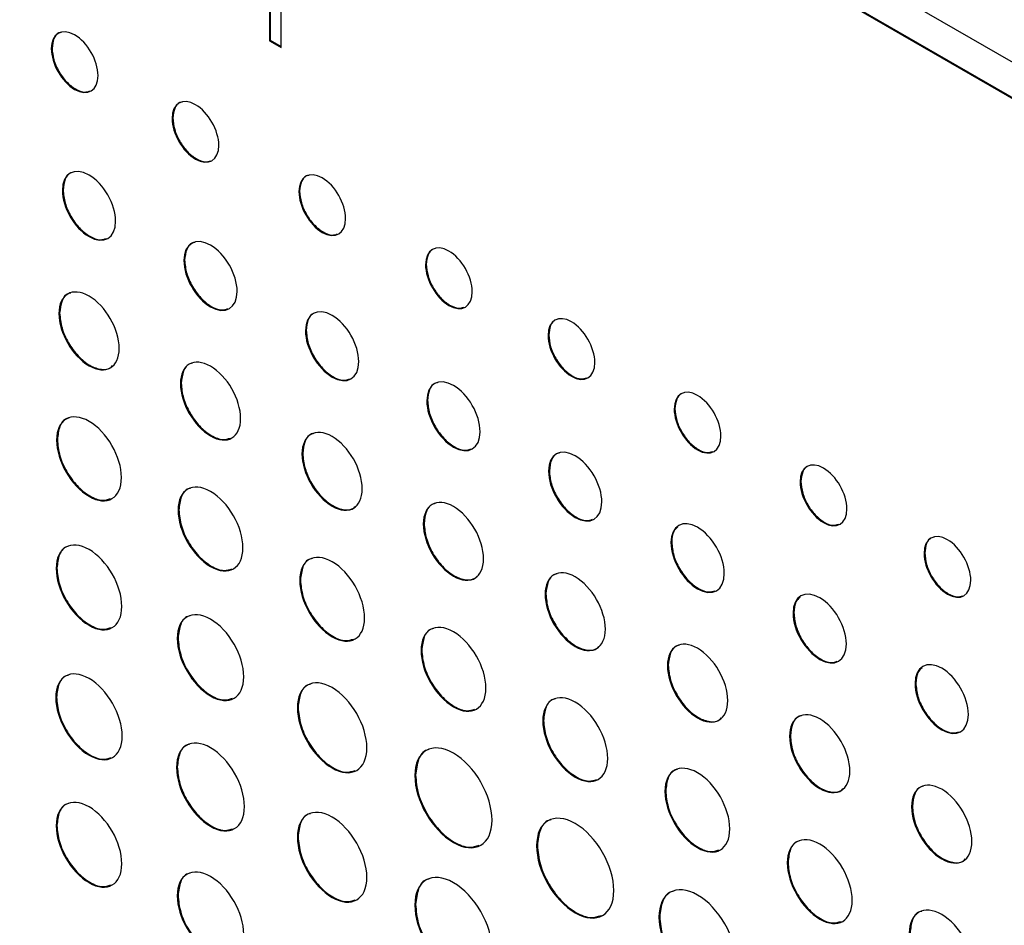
# Model space of a CAD drawing. Header units: inches. Extents: x 5.2 to 30.7, y 2.4 to 19.4.
# Tile 38 of 49: x 26.1 to 27, y 16.4 to 17.3. Entities that reach past the tile are written whole.
import ezdxf

# ---------------------------------------------------------------- set-up
doc = ezdxf.new("R2010")
doc.units = ezdxf.units.IN
doc.header["$MEASUREMENT"] = 0

msp = doc.modelspace()

# ---------------------------------------------------------------- linework, layer by layer
at = {"color": 7, "linetype": 'Continuous', "lineweight": 25}
for p, q in [((28.01478, 16.67738), (25.505, 18.12624)), ((25.505, 18.09267), (28.01478, 16.64381)), ((25.50571, 18.09308), (28.01549, 16.64421)), ((26.35387, 17.33249), (26.35387, 17.2578)), ((26.35458, 17.3329), (26.35458, 17.25821)), ((26.36479, 17.2515), (26.36479, 17.32619)), ((26.35458, 17.25821), (26.35387, 17.2578)), ((26.35387, 17.2578), (26.36479, 17.2515)), ((26.35458, 17.25821), (26.36479, 17.25232)), ((26.15185, 17.25084), (26.15115, 17.25043)), ((26.26411, 17.18603), (26.2634, 17.18563)), ((26.16215, 17.11909), (26.16144, 17.11868)), ((26.38196, 17.118), (26.38125, 17.11759)), ((26.27507, 17.05391), (26.27436, 17.0535)), ((26.49963, 17.05007), (26.49892, 17.04966)), ((26.15893, 17.00475), (26.15822, 17.00434)), ((26.38805, 16.98868), (26.38735, 16.98827)), ((26.61349, 16.98434), (26.61279, 16.98393)), ((26.27185, 16.93957), (26.27114, 16.93916)), ((26.50081, 16.92359), (26.5001, 16.92318)), ((26.73072, 16.91593), (26.73001, 16.91553)), ((26.15678, 16.88717), (26.15607, 16.88676)), ((26.38483, 16.87434), (26.38413, 16.87393)), ((26.61397, 16.85826), (26.61326, 16.85786)), ((26.84775, 16.84837), (26.84705, 16.84796)), ((26.2697, 16.82198), (26.26899, 16.82157)), ((26.49759, 16.80925), (26.49688, 16.80884)), ((26.72768, 16.7919), (26.72697, 16.7915)), ((26.96289, 16.7819), (26.96218, 16.7815)), ((26.1564, 16.76793), (26.15569, 16.76753)), ((26.38268, 16.75676), (26.38197, 16.75635)), ((26.61075, 16.74392), (26.61004, 16.74351)), ((26.84119, 16.72637), (26.84048, 16.72597)), ((26.26896, 16.70295), (26.26825, 16.70255)), ((26.49543, 16.69167), (26.49473, 16.69126)), ((26.72445, 16.67756), (26.72374, 16.67715)), ((26.95454, 16.66094), (26.95384, 16.66053)), ((26.15604, 16.6479), (26.15533, 16.64749)), ((26.38051, 16.63856), (26.3798, 16.63815)), ((26.60859, 16.62634), (26.60789, 16.62593)), ((26.83796, 16.61203), (26.83725, 16.61162)), ((26.26824, 16.58313), (26.26753, 16.58272)), ((26.48967, 16.57554), (26.48896, 16.57513)), ((26.72211, 16.56081), (26.7214, 16.5604)), ((26.95131, 16.54659), (26.95061, 16.54618)), ((26.1564, 16.52888), (26.15569, 16.52848)), ((26.38051, 16.51832), (26.3798, 16.51791)), ((26.60283, 16.51021), (26.60212, 16.5098)), ((26.8358, 16.49445), (26.83509, 16.49404)), ((26.26896, 16.4639), (26.26825, 16.4635)), ((26.48967, 16.4553), (26.48896, 16.45489)), ((26.71654, 16.44386), (26.71584, 16.44346))]:
    msp.add_line(p, q, dxfattribs=at)
for points, knots in [([(26.19459, 17.22535), (26.19459, 17.23931), (26.18484, 17.25625), (26.16088, 17.27008), (26.15115, 17.26439), (26.15115, 17.25043)], [2, 2, 2, 2, 3, 3, 4, 4, 4, 4]), ([(26.16037, 17.26548), (26.15963, 17.26537), (26.15652, 17.26493), (26.15292, 17.26007), (26.15221, 17.25395), (26.15185, 17.25084)], [0, 0, 0, 0, 0.132374, 0.55806, 1, 1, 1, 1]), ([(26.15115, 17.25043), (26.15115, 17.23645), (26.16088, 17.21952), (26.18484, 17.20568), (26.19459, 17.21137), (26.19459, 17.22535)], [0, 0, 0, 0, 1, 1, 2, 2, 2, 2]), ([(26.15185, 17.25084), (26.15219, 17.24727), (26.15285, 17.24027), (26.15786, 17.22905), (26.16498, 17.21928), (26.17353, 17.21243), (26.18144, 17.20936), (26.18525, 17.2106), (26.18678, 17.2111)], [0, 0, 0, 0, 0.179654, 0.352637, 0.525021, 0.703082, 0.881204, 1, 1, 1, 1]), ([(26.30685, 17.16055), (26.30685, 17.17451), (26.2971, 17.19144), (26.28512, 17.19836), (26.27313, 17.20528), (26.2634, 17.19959), (26.2634, 17.18563)], [2, 2, 2, 2, 3, 3, 3, 4, 4, 4, 4]), ([(26.27262, 17.20068), (26.27189, 17.20057), (26.26877, 17.20012), (26.26518, 17.19527), (26.26447, 17.18915), (26.26411, 17.18603)], [0, 0, 0, 0, 0.132358, 0.558053, 1, 1, 1, 1]), ([(26.2634, 17.18563), (26.2634, 17.17165), (26.27313, 17.15471), (26.28512, 17.14779), (26.2971, 17.14088), (26.30685, 17.14657), (26.30685, 17.16055)], [0, 0, 0, 0, 1, 1, 1, 2, 2, 2, 2]), ([(26.26411, 17.18603), (26.26444, 17.18247), (26.2651, 17.17547), (26.27011, 17.16425), (26.27723, 17.15448), (26.28578, 17.14762), (26.29369, 17.14456), (26.29751, 17.1458), (26.29903, 17.1463)], [0, 0, 0, 0, 0.179654, 0.352639, 0.525034, 0.703129, 0.881219, 1, 1, 1, 1]), ([(26.21097, 17.09009), (26.21097, 17.10589), (26.19988, 17.12509), (26.1862, 17.13299), (26.17253, 17.14088), (26.16144, 17.13448), (26.16144, 17.11868)], [2, 2, 2, 2, 3, 3, 3, 4, 4, 4, 4]), ([(26.1715, 17.13555), (26.17078, 17.13544), (26.16738, 17.13495), (26.16338, 17.12953), (26.16256, 17.12261), (26.16215, 17.11909)], [0, 0, 0, 0, 0.1154948, 0.5499329, 1, 1, 1, 1]), ([(26.4247, 17.09251), (26.4247, 17.10647), (26.41495, 17.12341), (26.40297, 17.13033), (26.39098, 17.13725), (26.38125, 17.13156), (26.38125, 17.11759)], [2, 2, 2, 2, 3, 3, 3, 4, 4, 4, 4]), ([(26.39047, 17.13265), (26.38973, 17.13254), (26.38662, 17.13209), (26.38303, 17.12723), (26.38232, 17.12112), (26.38196, 17.118)], [0, 0, 0, 0, 0.132358, 0.558053, 1, 1, 1, 1]), ([(26.16144, 17.11868), (26.16144, 17.1029), (26.17253, 17.08368), (26.1862, 17.07579), (26.19988, 17.06789), (26.21097, 17.07431), (26.21097, 17.09009)], [0, 0, 0, 0, 1, 1, 1, 2, 2, 2, 2]), ([(26.16215, 17.11909), (26.16253, 17.11506), (26.16328, 17.10713), (26.16901, 17.09442), (26.17712, 17.08333), (26.18686, 17.07553), (26.19602, 17.072), (26.20048, 17.07344), (26.20233, 17.07404)], [0, 0, 0, 0, 0.17726, 0.348482, 0.519682, 0.696919, 0.87432, 1, 1, 1, 1]), ([(26.38125, 17.11759), (26.38125, 17.10362), (26.39098, 17.08668), (26.40297, 17.07976), (26.41495, 17.07285), (26.4247, 17.07853), (26.4247, 17.09251)], [0, 0, 0, 0, 1, 1, 1, 2, 2, 2, 2]), ([(26.38196, 17.118), (26.38229, 17.11444), (26.38295, 17.10744), (26.38796, 17.09622), (26.39508, 17.08645), (26.40363, 17.07959), (26.41154, 17.07653), (26.41535, 17.07777), (26.41688, 17.07826)], [0, 0, 0, 0, 0.179654, 0.352639, 0.525034, 0.703129, 0.881219, 1, 1, 1, 1]), ([(26.32389, 17.02491), (26.32389, 17.0407), (26.3128, 17.0599), (26.29912, 17.0678), (26.28545, 17.07569), (26.27436, 17.0693), (26.27436, 17.0535)], [2, 2, 2, 2, 3, 3, 3, 4, 4, 4, 4]), ([(26.28441, 17.07036), (26.2837, 17.07026), (26.28029, 17.06976), (26.27629, 17.06434), (26.27548, 17.05743), (26.27507, 17.05391)], [0, 0, 0, 0, 0.11548, 0.549928, 1, 1, 1, 1]), ([(26.54237, 17.02458), (26.54237, 17.03854), (26.53262, 17.05548), (26.52063, 17.0624), (26.50865, 17.06932), (26.49892, 17.06363), (26.49892, 17.04966)], [2, 2, 2, 2, 3, 3, 3, 4, 4, 4, 4]), ([(26.50814, 17.06472), (26.50741, 17.06461), (26.50429, 17.06416), (26.5007, 17.0593), (26.49999, 17.05319), (26.49963, 17.05007)], [0, 0, 0, 0, 0.132389, 0.558067, 1, 1, 1, 1]), ([(26.27436, 17.0535), (26.27436, 17.03772), (26.28545, 17.01849), (26.29912, 17.0106), (26.3128, 17.0027), (26.32389, 17.00912), (26.32389, 17.02491)], [0, 0, 0, 0, 1, 1, 1, 2, 2, 2, 2]), ([(26.27507, 17.05391), (26.27545, 17.04988), (26.2762, 17.04195), (26.28193, 17.02923), (26.29004, 17.01815), (26.29978, 17.01034), (26.30893, 17.00681), (26.3134, 17.00826), (26.31525, 17.00886)], [0, 0, 0, 0, 0.177262, 0.348486, 0.519687, 0.696918, 0.874319, 1, 1, 1, 1]), ([(26.49892, 17.04966), (26.49892, 17.03569), (26.50865, 17.01875), (26.52063, 17.01183), (26.53262, 17.00492), (26.54237, 17.0106), (26.54237, 17.02458)], [0, 0, 0, 0, 1, 1, 1, 2, 2, 2, 2]), ([(26.49963, 17.05007), (26.49996, 17.04651), (26.50062, 17.03951), (26.50563, 17.02829), (26.51275, 17.01852), (26.5213, 17.01166), (26.52921, 17.0086), (26.53302, 17.00984), (26.53455, 17.01034)], [0, 0, 0, 0, 0.179653, 0.352633, 0.525012, 0.703061, 0.881185, 1, 1, 1, 1]), ([(26.21422, 16.97202), (26.21422, 16.98988), (26.20168, 17.01159), (26.18622, 17.02052), (26.17076, 17.02944), (26.15822, 17.02221), (26.15822, 17.00434)], [0, 0, 0, 0, 1, 1, 1, 2, 2, 2, 2]), ([(26.16923, 17.02331), (26.16851, 17.0232), (26.16476, 17.02263), (26.16032, 17.01654), (26.1594, 17.00873), (26.15893, 17.00475)], [0, 0, 0, 0, 0.1035827, 0.5438661, 1, 1, 1, 1]), ([(26.43688, 16.95968), (26.43688, 16.97547), (26.42579, 16.99468), (26.41211, 17.00258), (26.39844, 17.01047), (26.38735, 17.00407), (26.38735, 16.98827)], [2, 2, 2, 2, 3, 3, 3, 4, 4, 4, 4]), ([(26.15822, 17.00434), (26.15822, 16.9865), (26.17076, 16.96478), (26.18622, 16.95586), (26.20168, 16.94694), (26.21422, 16.95418), (26.21422, 16.97202)], [2, 2, 2, 2, 3, 3, 3, 4, 4, 4, 4]), ([(26.15893, 17.00475), (26.15936, 17.0002), (26.16021, 16.99124), (26.16669, 16.97685), (26.17583, 16.96438), (26.18698, 16.95533), (26.19781, 16.95184), (26.20532, 16.95237), (26.20768, 16.95535), (26.20813, 16.95591)], [0, 0, 0, 0, 0.163274, 0.320944, 0.478622, 0.641921, 0.80524, 0.962934, 1, 1, 1, 1]), ([(26.3974, 17.00514), (26.39668, 17.00503), (26.39328, 17.00454), (26.38928, 16.99912), (26.38847, 16.9922), (26.38805, 16.98868)], [0, 0, 0, 0, 0.115423, 0.549906, 1, 1, 1, 1]), ([(26.65623, 16.95885), (26.65623, 16.97281), (26.64648, 16.98975), (26.62252, 17.00358), (26.61279, 16.99789), (26.61279, 16.98393)], [2, 2, 2, 2, 3, 3, 4, 4, 4, 4]), ([(26.62201, 16.99898), (26.62127, 16.99888), (26.61816, 16.99843), (26.61456, 16.99357), (26.61385, 16.98745), (26.61349, 16.98434)], [0, 0, 0, 0, 0.132405, 0.558072, 1, 1, 1, 1]), ([(26.38735, 16.98827), (26.38735, 16.97249), (26.39844, 16.95326), (26.41211, 16.94537), (26.42579, 16.93747), (26.43688, 16.9439), (26.43688, 16.95968)], [0, 0, 0, 0, 1, 1, 1, 2, 2, 2, 2]), ([(26.38805, 16.98868), (26.38844, 16.98465), (26.38919, 16.97672), (26.39491, 16.964), (26.40303, 16.95292), (26.41277, 16.94512), (26.42192, 16.94159), (26.42638, 16.94303), (26.42824, 16.94363)], [0, 0, 0, 0, 0.177255, 0.348479, 0.519682, 0.696911, 0.874314, 1, 1, 1, 1]), ([(26.61279, 16.98393), (26.61279, 16.96995), (26.62252, 16.95302), (26.64648, 16.93918), (26.65623, 16.94487), (26.65623, 16.95885)], [0, 0, 0, 0, 1, 1, 2, 2, 2, 2]), ([(26.61349, 16.98434), (26.61383, 16.98077), (26.61449, 16.97378), (26.6195, 16.96255), (26.62662, 16.95278), (26.63516, 16.94593), (26.64308, 16.94286), (26.64689, 16.9441), (26.64842, 16.9446)], [0, 0, 0, 0, 0.179651, 0.352629, 0.525006, 0.703062, 0.881185, 1, 1, 1, 1]), ([(26.32713, 16.90684), (26.32713, 16.9247), (26.31459, 16.94641), (26.29913, 16.95533), (26.28368, 16.96425), (26.27114, 16.95702), (26.27114, 16.93916)], [0, 0, 0, 0, 1, 1, 1, 2, 2, 2, 2]), ([(26.28214, 16.95812), (26.28143, 16.95801), (26.27768, 16.95745), (26.27324, 16.95135), (26.27232, 16.94354), (26.27185, 16.93957)], [0, 0, 0, 0, 0.103569, 0.543862, 1, 1, 1, 1]), ([(26.54963, 16.89459), (26.54963, 16.91038), (26.53854, 16.92959), (26.52486, 16.93749), (26.51119, 16.94538), (26.5001, 16.93898), (26.5001, 16.92318)], [2, 2, 2, 2, 3, 3, 3, 4, 4, 4, 4]), ([(26.27114, 16.93916), (26.27114, 16.92131), (26.28368, 16.8996), (26.29913, 16.89067), (26.31459, 16.88175), (26.32713, 16.88899), (26.32713, 16.90684)], [2, 2, 2, 2, 3, 3, 3, 4, 4, 4, 4]), ([(26.27185, 16.93957), (26.27228, 16.93501), (26.27313, 16.92605), (26.27961, 16.91167), (26.28878, 16.89915), (26.29979, 16.89033), (26.31024, 16.88632), (26.31537, 16.88799), (26.31755, 16.8887)], [0, 0, 0, 0, 0.176353, 0.346656, 0.516961, 0.693318, 0.869715, 1, 1, 1, 1]), ([(26.51015, 16.94005), (26.50944, 16.93994), (26.50603, 16.93945), (26.50203, 16.93403), (26.50122, 16.92711), (26.50081, 16.92359)], [0, 0, 0, 0, 0.115509, 0.549939, 1, 1, 1, 1]), ([(26.77346, 16.89045), (26.77346, 16.90441), (26.76373, 16.92133), (26.75175, 16.92825), (26.73975, 16.93518), (26.73001, 16.92949), (26.73001, 16.91553)], [2, 2, 2, 2, 3, 3, 3, 4, 4, 4, 4]), ([(26.73923, 16.93057), (26.7385, 16.93047), (26.73539, 16.93002), (26.73179, 16.92517), (26.73108, 16.91905), (26.73072, 16.91593)], [0, 0, 0, 0, 0.132056, 0.55789, 1, 1, 1, 1]), ([(26.5001, 16.92318), (26.5001, 16.9074), (26.51119, 16.88818), (26.52486, 16.88029), (26.53854, 16.87239), (26.54963, 16.8788), (26.54963, 16.89459)], [0, 0, 0, 0, 1, 1, 1, 2, 2, 2, 2]), ([(26.50081, 16.92359), (26.50119, 16.91956), (26.50194, 16.91163), (26.50767, 16.89891), (26.51578, 16.88783), (26.52552, 16.88003), (26.53467, 16.8765), (26.53914, 16.87794), (26.54099, 16.87854)], [0, 0, 0, 0, 0.177249, 0.348458, 0.519642, 0.696858, 0.874265, 1, 1, 1, 1]), ([(26.21637, 16.85195), (26.21637, 16.87119), (26.20288, 16.89454), (26.18622, 16.90416), (26.16955, 16.91378), (26.15607, 16.906), (26.15607, 16.88676)], [0, 0, 0, 0, 1, 1, 1, 2, 2, 2, 2]), ([(26.73001, 16.91553), (26.73001, 16.90159), (26.73975, 16.88462), (26.75175, 16.87769), (26.76373, 16.87077), (26.77346, 16.87651), (26.77346, 16.89045)], [0, 0, 0, 0, 1, 1, 1, 2, 2, 2, 2]), ([(26.73072, 16.91593), (26.73106, 16.91237), (26.73172, 16.90538), (26.73673, 16.89416), (26.74385, 16.88438), (26.7524, 16.87752), (26.76031, 16.87446), (26.76412, 16.8757), (26.76563, 16.8762)], [0, 0, 0, 0, 0.179436, 0.352527, 0.525155, 0.703513, 0.881669, 1, 1, 1, 1]), ([(26.16769, 16.90711), (26.16698, 16.907), (26.16301, 16.9064), (26.15828, 16.89985), (26.15728, 16.89145), (26.15678, 16.88717)], [0, 0, 0, 0, 0.096832, 0.540353, 1, 1, 1, 1]), ([(26.44012, 16.84161), (26.44012, 16.85947), (26.42758, 16.88118), (26.41212, 16.89011), (26.39667, 16.89903), (26.38413, 16.8918), (26.38413, 16.87393)], [0, 0, 0, 0, 1, 1, 1, 2, 2, 2, 2]), ([(26.39513, 16.89289), (26.39441, 16.89279), (26.39067, 16.89222), (26.38623, 16.88613), (26.3853, 16.87832), (26.38483, 16.87434)], [0, 0, 0, 0, 0.103518, 0.543842, 1, 1, 1, 1]), ([(26.15607, 16.88676), (26.15607, 16.86752), (26.16955, 16.84415), (26.18622, 16.83453), (26.20288, 16.82491), (26.21637, 16.83271), (26.21637, 16.85195)], [2, 2, 2, 2, 3, 3, 3, 4, 4, 4, 4]), ([(26.15678, 16.88717), (26.15724, 16.88226), (26.15815, 16.87261), (26.16512, 16.85712), (26.175, 16.84363), (26.18687, 16.83412), (26.19819, 16.82979), (26.20376, 16.83162), (26.20615, 16.8324)], [0, 0, 0, 0, 0.175948, 0.345723, 0.515486, 0.691422, 0.867373, 1, 1, 1, 1]), ([(26.38413, 16.87393), (26.38413, 16.85609), (26.39667, 16.83437), (26.41212, 16.82545), (26.42758, 16.81652), (26.44012, 16.82376), (26.44012, 16.84161)], [2, 2, 2, 2, 3, 3, 3, 4, 4, 4, 4]), ([(26.38483, 16.87434), (26.38527, 16.86979), (26.38611, 16.86083), (26.3926, 16.84643), (26.40174, 16.83397), (26.41288, 16.82492), (26.42372, 16.82142), (26.43123, 16.82196), (26.43359, 16.82493), (26.43404, 16.8255)], [0, 0, 0, 0, 0.16327, 0.320942, 0.478624, 0.641916, 0.805238, 0.96293, 1, 1, 1, 1]), ([(26.66279, 16.82926), (26.66279, 16.84506), (26.6517, 16.86426), (26.63802, 16.87216), (26.62435, 16.88005), (26.61326, 16.87365), (26.61326, 16.85786)], [2, 2, 2, 2, 3, 3, 3, 4, 4, 4, 4]), ([(26.62331, 16.87472), (26.6226, 16.87461), (26.61919, 16.87412), (26.6152, 16.8687), (26.61438, 16.86178), (26.61397, 16.85826)], [0, 0, 0, 0, 0.115495, 0.549933, 1, 1, 1, 1]), ([(26.89049, 16.82288), (26.89049, 16.83685), (26.88076, 16.85377), (26.86878, 16.86069), (26.85678, 16.86762), (26.84705, 16.86193), (26.84705, 16.84796)], [2, 2, 2, 2, 3, 3, 3, 4, 4, 4, 4]), ([(26.85627, 16.86301), (26.85553, 16.86291), (26.85242, 16.86246), (26.84882, 16.8576), (26.84811, 16.85149), (26.84775, 16.84837)], [0, 0, 0, 0, 0.132088, 0.557902, 1, 1, 1, 1]), ([(26.61326, 16.85786), (26.61326, 16.84207), (26.62435, 16.82285), (26.63802, 16.81496), (26.6517, 16.80706), (26.66279, 16.81348), (26.66279, 16.82926)], [0, 0, 0, 0, 1, 1, 1, 2, 2, 2, 2]), ([(26.61397, 16.85826), (26.61435, 16.85423), (26.6151, 16.84631), (26.62083, 16.83359), (26.62894, 16.8225), (26.63868, 16.8147), (26.64783, 16.81117), (26.6523, 16.81261), (26.65415, 16.81321)], [0, 0, 0, 0, 0.17726, 0.348482, 0.519682, 0.696919, 0.87432, 1, 1, 1, 1]), ([(26.32928, 16.78677), (26.32928, 16.806), (26.3158, 16.82936), (26.29913, 16.83898), (26.28247, 16.8486), (26.26899, 16.84081), (26.26899, 16.82157)], [0, 0, 0, 0, 1, 1, 1, 2, 2, 2, 2]), ([(26.84705, 16.84796), (26.84705, 16.83402), (26.85678, 16.81705), (26.86878, 16.81013), (26.88076, 16.80321), (26.89049, 16.80894), (26.89049, 16.82288)], [0, 0, 0, 0, 1, 1, 1, 2, 2, 2, 2]), ([(26.84775, 16.84837), (26.84809, 16.84481), (26.84875, 16.83782), (26.85376, 16.8266), (26.86089, 16.81682), (26.86944, 16.80995), (26.87735, 16.80689), (26.88115, 16.80814), (26.88267, 16.80864)], [0, 0, 0, 0, 0.179421, 0.352494, 0.525102, 0.703442, 0.881622, 1, 1, 1, 1]), ([(26.28061, 16.84193), (26.2799, 16.84182), (26.27592, 16.84121), (26.2712, 16.83467), (26.2702, 16.82626), (26.2697, 16.82198)], [0, 0, 0, 0, 0.096844, 0.540358, 1, 1, 1, 1]), ([(26.55287, 16.77652), (26.55287, 16.79438), (26.54033, 16.81609), (26.52488, 16.82502), (26.50942, 16.83394), (26.49688, 16.8267), (26.49688, 16.80884)], [0, 0, 0, 0, 1, 1, 1, 2, 2, 2, 2]), ([(26.50788, 16.8278), (26.50717, 16.8277), (26.50342, 16.82713), (26.49898, 16.82104), (26.49806, 16.81323), (26.49759, 16.80925)], [0, 0, 0, 0, 0.1035176, 0.5438419, 1, 1, 1, 1]), ([(26.26899, 16.82157), (26.26899, 16.80233), (26.28247, 16.77897), (26.29913, 16.76935), (26.3158, 16.75972), (26.32928, 16.76752), (26.32928, 16.78677)], [2, 2, 2, 2, 3, 3, 3, 4, 4, 4, 4]), ([(26.2697, 16.82198), (26.27016, 16.81707), (26.27107, 16.80742), (26.27804, 16.79193), (26.28792, 16.77844), (26.29979, 16.76894), (26.3111, 16.76461), (26.31667, 16.76643), (26.31907, 16.76722)], [0, 0, 0, 0, 0.175956, 0.345738, 0.515504, 0.69144, 0.867401, 1, 1, 1, 1]), ([(26.49688, 16.80884), (26.49688, 16.791), (26.50942, 16.76928), (26.52488, 16.76036), (26.54033, 16.75143), (26.55287, 16.75867), (26.55287, 16.77652)], [2, 2, 2, 2, 3, 3, 3, 4, 4, 4, 4]), ([(26.49759, 16.80925), (26.49802, 16.80469), (26.49887, 16.79574), (26.50535, 16.78134), (26.51449, 16.76888), (26.52564, 16.75983), (26.53647, 16.75633), (26.54398, 16.75687), (26.54634, 16.75984), (26.54679, 16.76041)], [0, 0, 0, 0, 0.163278, 0.320958, 0.478648, 0.641948, 0.805254, 0.962943, 1, 1, 1, 1]), ([(26.7765, 16.7629), (26.7765, 16.77871), (26.76541, 16.79789), (26.75175, 16.80578), (26.73806, 16.81368), (26.72697, 16.8073), (26.72697, 16.7915)], [0, 0, 0, 0, 1, 1, 1, 2, 2, 2, 2]), ([(26.73352, 16.80633), (26.73205, 16.80504), (26.72849, 16.80193), (26.72798, 16.79561), (26.72768, 16.7919)], [0, 0, 0, 0, 0.414327, 1, 1, 1, 1]), ([(27.00563, 16.75641), (27.00563, 16.77038), (26.9959, 16.7873), (26.98392, 16.79422), (26.97192, 16.80115), (26.96218, 16.79546), (26.96218, 16.7815)], [2, 2, 2, 2, 3, 3, 3, 4, 4, 4, 4]), ([(26.21671, 16.7323), (26.21671, 16.75177), (26.20306, 16.77542), (26.1862, 16.78515), (26.16933, 16.79489), (26.15569, 16.787), (26.15569, 16.76753)], [0, 0, 0, 0, 1, 1, 1, 2, 2, 2, 2]), ([(26.72697, 16.7915), (26.72697, 16.7757), (26.73806, 16.75648), (26.75175, 16.74858), (26.76541, 16.74069), (26.7765, 16.74711), (26.7765, 16.7629)], [2, 2, 2, 2, 3, 3, 3, 4, 4, 4, 4]), ([(26.72768, 16.7919), (26.72806, 16.78787), (26.72881, 16.77994), (26.73454, 16.76722), (26.74266, 16.75613), (26.7524, 16.74833), (26.76155, 16.7448), (26.76601, 16.74625), (26.76786, 16.74685)], [0, 0, 0, 0, 0.177338, 0.348589, 0.519855, 0.697264, 0.874491, 1, 1, 1, 1]), ([(26.97141, 16.79654), (26.97067, 16.79644), (26.96756, 16.79599), (26.96396, 16.79114), (26.96325, 16.78502), (26.96289, 16.7819)], [0, 0, 0, 0, 0.132056, 0.55789, 1, 1, 1, 1]), ([(26.16742, 16.78812), (26.16671, 16.78802), (26.16269, 16.7874), (26.15792, 16.78077), (26.15691, 16.77227), (26.1564, 16.76793)], [0, 0, 0, 0, 0.096009, 0.539917, 1, 1, 1, 1]), ([(26.44227, 16.72154), (26.44227, 16.74077), (26.42879, 16.76413), (26.39546, 16.78337), (26.38197, 16.77559), (26.38197, 16.75635)], [0, 0, 0, 0, 1, 1, 2, 2, 2, 2]), ([(26.96218, 16.7815), (26.96218, 16.76756), (26.97192, 16.75059), (26.98392, 16.74366), (26.9959, 16.73674), (27.00563, 16.74248), (27.00563, 16.75641)], [0, 0, 0, 0, 1, 1, 1, 2, 2, 2, 2]), ([(26.96289, 16.7819), (26.96323, 16.77834), (26.96389, 16.77135), (26.9689, 16.76013), (26.97602, 16.75035), (26.98458, 16.74349), (26.99249, 16.74043), (26.99629, 16.74167), (26.99781, 16.74217)], [0, 0, 0, 0, 0.179423, 0.3525021, 0.5251178, 0.7034624, 0.8816405, 1, 1, 1, 1]), ([(26.3936, 16.7767), (26.39288, 16.77659), (26.38891, 16.77598), (26.38418, 16.76944), (26.38319, 16.76104), (26.38268, 16.75676)], [0, 0, 0, 0, 0.096808, 0.540343, 1, 1, 1, 1]), ([(26.15569, 16.76753), (26.15569, 16.74807), (26.16933, 16.72443), (26.1862, 16.71469), (26.20306, 16.70496), (26.21671, 16.71285), (26.21671, 16.7323)], [2, 2, 2, 2, 3, 3, 3, 4, 4, 4, 4]), ([(26.1564, 16.76793), (26.15687, 16.76297), (26.15779, 16.75321), (26.16484, 16.73754), (26.17484, 16.72389), (26.18685, 16.71427), (26.19831, 16.70989), (26.20396, 16.71174), (26.20639, 16.71254)], [0, 0, 0, 0, 0.1757678, 0.3454403, 0.5151528, 0.6910706, 0.8669399, 1, 1, 1, 1]), ([(26.66603, 16.71119), (26.66603, 16.72905), (26.6535, 16.75076), (26.63804, 16.75969), (26.62258, 16.76861), (26.61004, 16.76138), (26.61004, 16.74351)], [0, 0, 0, 0, 1, 1, 1, 2, 2, 2, 2]), ([(26.62104, 16.76248), (26.62033, 16.76237), (26.61658, 16.76181), (26.61214, 16.75571), (26.61122, 16.7479), (26.61075, 16.74392)], [0, 0, 0, 0, 0.103583, 0.543866, 1, 1, 1, 1]), ([(26.38197, 16.75635), (26.38197, 16.73711), (26.39546, 16.71374), (26.42879, 16.6945), (26.44227, 16.7023), (26.44227, 16.72154)], [2, 2, 2, 2, 3, 3, 4, 4, 4, 4]), ([(26.38268, 16.75676), (26.38314, 16.75185), (26.38406, 16.7422), (26.39102, 16.72671), (26.40091, 16.71322), (26.41278, 16.70371), (26.42409, 16.69938), (26.42966, 16.70121), (26.43206, 16.70199)], [0, 0, 0, 0, 0.17594, 0.34571, 0.515473, 0.691418, 0.86737, 1, 1, 1, 1]), ([(26.89002, 16.69737), (26.89002, 16.71318), (26.87893, 16.73236), (26.86526, 16.74025), (26.85157, 16.74815), (26.84048, 16.74177), (26.84048, 16.72597)], [0, 0, 0, 0, 1, 1, 1, 2, 2, 2, 2]), ([(26.61004, 16.74351), (26.61004, 16.72567), (26.62258, 16.70395), (26.63804, 16.69503), (26.6535, 16.68611), (26.66603, 16.69335), (26.66603, 16.71119)], [2, 2, 2, 2, 3, 3, 3, 4, 4, 4, 4]), ([(26.61075, 16.74392), (26.61118, 16.73937), (26.61203, 16.73041), (26.61851, 16.71602), (26.62765, 16.70355), (26.6388, 16.6945), (26.64963, 16.69101), (26.65714, 16.69154), (26.6595, 16.69452), (26.65995, 16.69508)], [0, 0, 0, 0, 0.163274, 0.320944, 0.478622, 0.641921, 0.80524, 0.962934, 1, 1, 1, 1]), ([(26.84703, 16.7408), (26.84556, 16.73951), (26.84201, 16.7364), (26.84149, 16.73008), (26.84119, 16.72637)], [0, 0, 0, 0, 0.414337, 1, 1, 1, 1]), ([(26.32998, 16.66691), (26.32998, 16.68661), (26.31618, 16.71053), (26.29912, 16.72038), (26.28206, 16.73023), (26.26825, 16.72225), (26.26825, 16.70255)], [0, 0, 0, 0, 1, 1, 1, 2, 2, 2, 2]), ([(26.84048, 16.72597), (26.84048, 16.71017), (26.85157, 16.69095), (26.86526, 16.68305), (26.87893, 16.67516), (26.89002, 16.68158), (26.89002, 16.69737)], [2, 2, 2, 2, 3, 3, 3, 4, 4, 4, 4]), ([(26.84119, 16.72637), (26.84157, 16.72234), (26.84233, 16.71441), (26.84805, 16.70169), (26.85617, 16.6906), (26.86592, 16.6828), (26.87506, 16.67927), (26.87952, 16.68072), (26.88137, 16.68132)], [0, 0, 0, 0, 0.177337, 0.348586, 0.519847, 0.697245, 0.874481, 1, 1, 1, 1]), ([(26.28009, 16.72338), (26.27938, 16.72327), (26.27532, 16.72264), (26.2705, 16.71594), (26.26948, 16.70734), (26.26896, 16.70295)], [0, 0, 0, 0, 0.095036, 0.539428, 1, 1, 1, 1]), ([(26.55503, 16.65645), (26.55503, 16.67568), (26.54154, 16.69904), (26.52488, 16.70866), (26.50821, 16.71828), (26.49473, 16.71049), (26.49473, 16.69126)], [0, 0, 0, 0, 1, 1, 1, 2, 2, 2, 2]), ([(26.50635, 16.71161), (26.50564, 16.7115), (26.50166, 16.71089), (26.49693, 16.70435), (26.49594, 16.69594), (26.49543, 16.69167)], [0, 0, 0, 0, 0.096808, 0.540343, 1, 1, 1, 1]), ([(26.26825, 16.70255), (26.26825, 16.68286), (26.28206, 16.65894), (26.29912, 16.64909), (26.31618, 16.63924), (26.32998, 16.64723), (26.32998, 16.66691)], [2, 2, 2, 2, 3, 3, 3, 4, 4, 4, 4]), ([(26.26896, 16.70295), (26.26943, 16.69793), (26.27037, 16.68805), (26.2775, 16.6722), (26.28762, 16.6584), (26.29977, 16.64866), (26.31137, 16.64423), (26.31709, 16.64611), (26.31956, 16.64691)], [0, 0, 0, 0, 0.1757, 0.345305, 0.514946, 0.690776, 0.866581, 1, 1, 1, 1]), ([(26.77973, 16.64483), (26.77973, 16.6627), (26.7672, 16.68441), (26.75173, 16.69334), (26.73627, 16.70226), (26.72374, 16.69503), (26.72374, 16.67715)], [0, 0, 0, 0, 1, 1, 1, 2, 2, 2, 2]), ([(26.49473, 16.69126), (26.49473, 16.67202), (26.50821, 16.64865), (26.52488, 16.63903), (26.54154, 16.62941), (26.55503, 16.63721), (26.55503, 16.65645)], [2, 2, 2, 2, 3, 3, 3, 4, 4, 4, 4]), ([(26.49543, 16.69167), (26.4959, 16.68676), (26.49681, 16.6771), (26.50378, 16.66161), (26.51366, 16.64813), (26.52553, 16.63862), (26.53684, 16.63429), (26.54241, 16.63612), (26.54481, 16.6369)], [0, 0, 0, 0, 0.175949, 0.345728, 0.515499, 0.691453, 0.867389, 1, 1, 1, 1]), ([(26.73474, 16.69612), (26.73403, 16.69602), (26.73028, 16.69545), (26.72584, 16.68935), (26.72492, 16.68154), (26.72445, 16.67756)], [0, 0, 0, 0, 0.103688, 0.543786, 1, 1, 1, 1]), ([(27.00337, 16.63193), (27.00337, 16.64774), (26.99228, 16.66692), (26.97861, 16.67481), (26.96493, 16.68271), (26.95384, 16.67633), (26.95384, 16.66053)], [0, 0, 0, 0, 1, 1, 1, 2, 2, 2, 2]), ([(26.21707, 16.61185), (26.21707, 16.63156), (26.20326, 16.65548), (26.1862, 16.66533), (26.16914, 16.67518), (26.15533, 16.6672), (26.15533, 16.64749)], [0, 0, 0, 0, 1, 1, 1, 2, 2, 2, 2]), ([(26.72374, 16.67715), (26.72374, 16.6593), (26.73627, 16.6376), (26.75173, 16.62868), (26.7672, 16.61975), (26.77973, 16.62698), (26.77973, 16.64483)], [2, 2, 2, 2, 3, 3, 3, 4, 4, 4, 4]), ([(26.72445, 16.67756), (26.72488, 16.673), (26.72573, 16.66405), (26.73221, 16.64966), (26.74135, 16.6372), (26.75249, 16.62815), (26.76332, 16.62465), (26.77084, 16.62518), (26.7732, 16.62816), (26.77365, 16.62872)], [0, 0, 0, 0, 0.163278, 0.320893, 0.478499, 0.641727, 0.805125, 0.962811, 1, 1, 1, 1]), ([(26.96038, 16.67536), (26.95891, 16.67407), (26.95536, 16.67097), (26.95485, 16.66464), (26.95454, 16.66094)], [0, 0, 0, 0, 0.414337, 1, 1, 1, 1]), ([(26.16717, 16.66832), (26.16646, 16.66821), (26.1624, 16.66759), (26.15758, 16.66089), (26.15656, 16.65228), (26.15604, 16.6479)], [0, 0, 0, 0, 0.094981, 0.539398, 1, 1, 1, 1]), ([(26.44441, 16.60085), (26.44441, 16.62147), (26.42996, 16.64651), (26.4121, 16.65682), (26.39425, 16.66712), (26.3798, 16.65877), (26.3798, 16.63815)], [0, 0, 0, 0, 1, 1, 1, 2, 2, 2, 2]), ([(26.39206, 16.65991), (26.39135, 16.6598), (26.38714, 16.65915), (26.38212, 16.65215), (26.38105, 16.64314), (26.38051, 16.63856)], [0, 0, 0, 0, 0.091189, 0.537461, 1, 1, 1, 1]), ([(26.66819, 16.59112), (26.66819, 16.61036), (26.6547, 16.63371), (26.63804, 16.64333), (26.62137, 16.65295), (26.60789, 16.64517), (26.60789, 16.62593)], [0, 0, 0, 0, 1, 1, 1, 2, 2, 2, 2]), ([(26.95384, 16.66053), (26.95384, 16.64474), (26.96493, 16.62552), (26.97861, 16.61762), (26.99228, 16.60973), (27.00337, 16.61614), (27.00337, 16.63193)], [2, 2, 2, 2, 3, 3, 3, 4, 4, 4, 4]), ([(26.95454, 16.66094), (26.95493, 16.6569), (26.95568, 16.64897), (26.96141, 16.63625), (26.96952, 16.62517), (26.97927, 16.61736), (26.98842, 16.61384), (26.99288, 16.61528), (26.99472, 16.61588)], [0, 0, 0, 0, 0.17733, 0.348572, 0.519826, 0.697217, 0.874451, 1, 1, 1, 1]), ([(26.15533, 16.64749), (26.15533, 16.62781), (26.16914, 16.60389), (26.1862, 16.59404), (26.20326, 16.58419), (26.21707, 16.59217), (26.21707, 16.61185)], [2, 2, 2, 2, 3, 3, 3, 4, 4, 4, 4]), ([(26.15604, 16.6479), (26.15651, 16.64287), (26.15745, 16.633), (26.16458, 16.61715), (26.1747, 16.60334), (26.18685, 16.59361), (26.19846, 16.58918), (26.20418, 16.59105), (26.20664, 16.59186)], [0, 0, 0, 0, 0.175698, 0.345298, 0.514939, 0.690769, 0.866562, 1, 1, 1, 1]), ([(26.61951, 16.64628), (26.6188, 16.64617), (26.61482, 16.64557), (26.6101, 16.63902), (26.6091, 16.63062), (26.60859, 16.62634)], [0, 0, 0, 0, 0.096808, 0.540343, 1, 1, 1, 1]), ([(26.3798, 16.63815), (26.3798, 16.61755), (26.39425, 16.59252), (26.4121, 16.58221), (26.42996, 16.5719), (26.44441, 16.58025), (26.44441, 16.60085)], [2, 2, 2, 2, 3, 3, 3, 4, 4, 4, 4]), ([(26.38051, 16.63856), (26.381, 16.6333), (26.38198, 16.62296), (26.38945, 16.60637), (26.40004, 16.59193), (26.41275, 16.58174), (26.42493, 16.57709), (26.43095, 16.57907), (26.43356, 16.57993)], [0, 0, 0, 0, 0.1754192, 0.3447427, 0.5140991, 0.6896356, 0.8651608, 1, 1, 1, 1]), ([(26.89325, 16.5793), (26.89325, 16.59717), (26.88071, 16.61887), (26.86524, 16.62781), (26.84979, 16.63673), (26.83725, 16.6295), (26.83725, 16.61162)], [0, 0, 0, 0, 1, 1, 1, 2, 2, 2, 2]), ([(26.60789, 16.62593), (26.60789, 16.60669), (26.62137, 16.58332), (26.63804, 16.5737), (26.6547, 16.56408), (26.66819, 16.57188), (26.66819, 16.59112)], [2, 2, 2, 2, 3, 3, 3, 4, 4, 4, 4]), ([(26.60859, 16.62634), (26.60906, 16.62143), (26.60997, 16.61178), (26.61694, 16.59629), (26.62682, 16.5828), (26.63869, 16.57329), (26.65, 16.56896), (26.65558, 16.57079), (26.65797, 16.57157)], [0, 0, 0, 0, 0.175943, 0.345716, 0.515482, 0.69143, 0.867377, 1, 1, 1, 1]), ([(26.84826, 16.63059), (26.84754, 16.63049), (26.84379, 16.62992), (26.83935, 16.62382), (26.83843, 16.61601), (26.83796, 16.61203)], [0, 0, 0, 0, 0.103714, 0.543795, 1, 1, 1, 1]), ([(26.3307, 16.54625), (26.3307, 16.56641), (26.31657, 16.59089), (26.29912, 16.60097), (26.28166, 16.61105), (26.26753, 16.60288), (26.26753, 16.58272)], [0, 0, 0, 0, 1, 1, 1, 2, 2, 2, 2]), ([(26.56075, 16.53369), (26.56075, 16.5566), (26.54469, 16.58442), (26.52486, 16.59587), (26.50502, 16.60732), (26.48896, 16.59804), (26.48896, 16.57513)], [0, 0, 0, 0, 1, 1, 1, 2, 2, 2, 2]), ([(26.83725, 16.61162), (26.83725, 16.59377), (26.84979, 16.57207), (26.86524, 16.56315), (26.88071, 16.55422), (26.89325, 16.56144), (26.89325, 16.5793)], [2, 2, 2, 2, 3, 3, 3, 4, 4, 4, 4]), ([(26.83796, 16.61203), (26.83839, 16.60747), (26.83924, 16.59852), (26.84572, 16.58413), (26.85486, 16.57167), (26.866, 16.56262), (26.87684, 16.55912), (26.88435, 16.55965), (26.88672, 16.56262), (26.88717, 16.56319)], [0, 0, 0, 0, 0.163276, 0.320887, 0.478487, 0.641712, 0.805129, 0.962817, 1, 1, 1, 1]), ([(26.27958, 16.60402), (26.27887, 16.60391), (26.27474, 16.60327), (26.26981, 16.59642), (26.26877, 16.58761), (26.26824, 16.58313)], [0, 0, 0, 0, 0.093121, 0.538448, 1, 1, 1, 1]), ([(26.50228, 16.59922), (26.50156, 16.5991), (26.49697, 16.59837), (26.49147, 16.59062), (26.49028, 16.58063), (26.48967, 16.57554)], [0, 0, 0, 0, 0.082885, 0.533244, 1, 1, 1, 1]), ([(26.26753, 16.58272), (26.26753, 16.56258), (26.28166, 16.5381), (26.29912, 16.52802), (26.31657, 16.51795), (26.3307, 16.52611), (26.3307, 16.54625)], [2, 2, 2, 2, 3, 3, 3, 4, 4, 4, 4]), ([(26.26824, 16.58313), (26.26873, 16.57799), (26.26968, 16.56788), (26.27698, 16.55166), (26.28734, 16.53754), (26.29977, 16.52757), (26.31166, 16.52304), (26.31753, 16.52496), (26.32007, 16.52579)], [0, 0, 0, 0, 0.175554, 0.345011, 0.514506, 0.690196, 0.86585, 1, 1, 1, 1]), ([(26.7817, 16.52559), (26.7817, 16.54483), (26.76822, 16.56818), (26.75155, 16.5778), (26.73489, 16.58742), (26.7214, 16.57964), (26.7214, 16.5604)], [0, 0, 0, 0, 1, 1, 1, 2, 2, 2, 2]), ([(26.73303, 16.58075), (26.73231, 16.58064), (26.72834, 16.58004), (26.72361, 16.57349), (26.72262, 16.56509), (26.72211, 16.56081)], [0, 0, 0, 0, 0.096844, 0.540358, 1, 1, 1, 1]), ([(26.48896, 16.57513), (26.48896, 16.55224), (26.50502, 16.52443), (26.52486, 16.51297), (26.54469, 16.50152), (26.56075, 16.51081), (26.56075, 16.53369)], [2, 2, 2, 2, 3, 3, 3, 4, 4, 4, 4]), ([(26.48967, 16.57554), (26.49022, 16.56969), (26.49131, 16.55821), (26.49961, 16.53978), (26.51137, 16.52373), (26.5255, 16.5124), (26.53912, 16.50723), (26.54588, 16.50946), (26.54885, 16.51044)], [0, 0, 0, 0, 0.174807, 0.343553, 0.512337, 0.687279, 0.862207, 1, 1, 1, 1]), ([(27.0066, 16.51386), (27.0066, 16.53174), (26.99406, 16.55344), (26.97859, 16.56237), (26.96314, 16.57129), (26.95061, 16.56406), (26.95061, 16.54618)], [0, 0, 0, 0, 1, 1, 1, 2, 2, 2, 2]), ([(26.96161, 16.56516), (26.96089, 16.56505), (26.95714, 16.56449), (26.95271, 16.55838), (26.95178, 16.55057), (26.95131, 16.54659)], [0, 0, 0, 0, 0.103714, 0.543795, 1, 1, 1, 1]), ([(26.21671, 16.49325), (26.21671, 16.51273), (26.20306, 16.53637), (26.1862, 16.5461), (26.16933, 16.55584), (26.15569, 16.54795), (26.15569, 16.52848)], [0, 0, 0, 0, 1, 1, 1, 2, 2, 2, 2]), ([(26.7214, 16.5604), (26.7214, 16.54116), (26.73489, 16.51779), (26.75155, 16.50817), (26.76822, 16.49855), (26.7817, 16.50635), (26.7817, 16.52559)], [2, 2, 2, 2, 3, 3, 3, 4, 4, 4, 4]), ([(26.72211, 16.56081), (26.72257, 16.5559), (26.72349, 16.54625), (26.73045, 16.53076), (26.74034, 16.51727), (26.7522, 16.50776), (26.76352, 16.50343), (26.76909, 16.50526), (26.77149, 16.50604)], [0, 0, 0, 0, 0.175947, 0.34572, 0.515479, 0.691406, 0.867365, 1, 1, 1, 1]), ([(26.16742, 16.54907), (26.16671, 16.54897), (26.16269, 16.54835), (26.15792, 16.54172), (26.15691, 16.53322), (26.1564, 16.52888)], [0, 0, 0, 0, 0.096009, 0.539917, 1, 1, 1, 1]), ([(26.44441, 16.48061), (26.44441, 16.50123), (26.42996, 16.52627), (26.4121, 16.53658), (26.39425, 16.54688), (26.3798, 16.53853), (26.3798, 16.51791)], [0, 0, 0, 0, 1, 1, 1, 2, 2, 2, 2]), ([(26.95061, 16.54618), (26.95061, 16.52833), (26.96314, 16.50663), (26.97859, 16.49771), (26.99406, 16.48878), (27.0066, 16.49601), (27.0066, 16.51386)], [2, 2, 2, 2, 3, 3, 3, 4, 4, 4, 4]), ([(26.95131, 16.54659), (26.95174, 16.54203), (26.95259, 16.53308), (26.95907, 16.51869), (26.96821, 16.50623), (26.97935, 16.49718), (26.99019, 16.49368), (26.99771, 16.49421), (27.00007, 16.49719), (27.00052, 16.49776)], [0, 0, 0, 0, 0.163276, 0.320887, 0.478487, 0.641712, 0.805129, 0.962817, 1, 1, 1, 1]), ([(26.39206, 16.53967), (26.39135, 16.53956), (26.38714, 16.53891), (26.38212, 16.53191), (26.38105, 16.5229), (26.38051, 16.51832)], [0, 0, 0, 0, 0.091243, 0.537501, 1, 1, 1, 1]), ([(26.67391, 16.46836), (26.67391, 16.49127), (26.65786, 16.51909), (26.63802, 16.53054), (26.61818, 16.54199), (26.60212, 16.53271), (26.60212, 16.5098)], [0, 0, 0, 0, 1, 1, 1, 2, 2, 2, 2]), ([(26.61544, 16.53389), (26.61472, 16.53378), (26.61014, 16.53305), (26.60463, 16.5253), (26.60344, 16.5153), (26.60283, 16.51021)], [0, 0, 0, 0, 0.0828326, 0.5332237, 1, 1, 1, 1]), ([(26.15569, 16.52848), (26.15569, 16.50902), (26.16933, 16.48538), (26.1862, 16.47564), (26.20306, 16.46591), (26.21671, 16.4738), (26.21671, 16.49325)], [2, 2, 2, 2, 3, 3, 3, 4, 4, 4, 4]), ([(26.1564, 16.52888), (26.15687, 16.52392), (26.15779, 16.51416), (26.16484, 16.49849), (26.17484, 16.48485), (26.18685, 16.47522), (26.19831, 16.47084), (26.20396, 16.47269), (26.20639, 16.47349)], [0, 0, 0, 0, 0.1757627, 0.3454243, 0.51513, 0.691048, 0.8669174, 1, 1, 1, 1]), ([(26.3798, 16.51791), (26.3798, 16.49731), (26.39425, 16.47228), (26.4121, 16.46197), (26.42996, 16.45166), (26.44441, 16.46002), (26.44441, 16.48061)], [2, 2, 2, 2, 3, 3, 3, 4, 4, 4, 4]), ([(26.38051, 16.51832), (26.381, 16.51306), (26.38198, 16.50272), (26.38945, 16.48613), (26.40004, 16.47169), (26.41275, 16.4615), (26.42493, 16.45685), (26.43095, 16.45883), (26.43356, 16.45969)], [0, 0, 0, 0, 0.175407, 0.344726, 0.514084, 0.689623, 0.865151, 1, 1, 1, 1]), ([(26.89539, 16.45923), (26.89539, 16.47847), (26.8819, 16.50183), (26.86524, 16.51145), (26.84858, 16.52107), (26.83509, 16.51328), (26.83509, 16.49404)], [2, 2, 2, 2, 3, 3, 3, 4, 4, 4, 4]), ([(26.60212, 16.5098), (26.60212, 16.48692), (26.61818, 16.4591), (26.63802, 16.44765), (26.65786, 16.43619), (26.67391, 16.44548), (26.67391, 16.46836)], [2, 2, 2, 2, 3, 3, 3, 4, 4, 4, 4]), ([(26.60283, 16.51021), (26.60338, 16.50437), (26.60447, 16.49288), (26.61277, 16.47445), (26.62453, 16.4584), (26.63867, 16.44707), (26.65229, 16.4419), (26.65904, 16.44413), (26.66202, 16.44512)], [0, 0, 0, 0, 0.174805, 0.343555, 0.512347, 0.687297, 0.862216, 1, 1, 1, 1]), ([(26.84671, 16.5144), (26.846, 16.51429), (26.84203, 16.51368), (26.8373, 16.50714), (26.8363, 16.49873), (26.8358, 16.49445)], [0, 0, 0, 0, 0.096855, 0.540369, 1, 1, 1, 1]), ([(26.32998, 16.42786), (26.32998, 16.44756), (26.31618, 16.47148), (26.29912, 16.48133), (26.28206, 16.49118), (26.26825, 16.4832), (26.26825, 16.4635)], [0, 0, 0, 0, 1, 1, 1, 2, 2, 2, 2]), ([(26.83509, 16.49404), (26.83509, 16.4748), (26.84858, 16.45144), (26.86524, 16.44182), (26.8819, 16.4322), (26.89539, 16.43999), (26.89539, 16.45923)], [0, 0, 0, 0, 1, 1, 1, 2, 2, 2, 2]), ([(26.8358, 16.49445), (26.83626, 16.48954), (26.83717, 16.47989), (26.84414, 16.4644), (26.85402, 16.45092), (26.86589, 16.44141), (26.87721, 16.43708), (26.88278, 16.4389), (26.88518, 16.43969)], [0, 0, 0, 0, 0.17595, 0.345704, 0.51545, 0.691375, 0.867324, 1, 1, 1, 1]), ([(26.28009, 16.48433), (26.27938, 16.48422), (26.27532, 16.48359), (26.2705, 16.47689), (26.26948, 16.46829), (26.26896, 16.4639)], [0, 0, 0, 0, 0.095036, 0.539428, 1, 1, 1, 1]), ([(26.56075, 16.41345), (26.56075, 16.43636), (26.54469, 16.46418), (26.52486, 16.47563), (26.50502, 16.48708), (26.48896, 16.4778), (26.48896, 16.45489)], [0, 0, 0, 0, 1, 1, 1, 2, 2, 2, 2]), ([(26.50228, 16.47898), (26.50156, 16.47886), (26.49697, 16.47813), (26.49147, 16.47038), (26.49028, 16.46039), (26.48967, 16.4553)], [0, 0, 0, 0, 0.082885, 0.533244, 1, 1, 1, 1]), ([(26.78762, 16.40202), (26.78762, 16.4249), (26.77156, 16.45272), (26.75173, 16.46417), (26.73189, 16.47562), (26.71584, 16.46634), (26.71584, 16.44346)], [2, 2, 2, 2, 3, 3, 3, 4, 4, 4, 4]), ([(26.26825, 16.4635), (26.26825, 16.44382), (26.28206, 16.41989), (26.29912, 16.41004), (26.31618, 16.4002), (26.32998, 16.40818), (26.32998, 16.42786)], [2, 2, 2, 2, 3, 3, 3, 4, 4, 4, 4]), ([(26.26896, 16.4639), (26.26943, 16.45888), (26.27037, 16.449), (26.2775, 16.43315), (26.28762, 16.41935), (26.29977, 16.40961), (26.31137, 16.40518), (26.31709, 16.40706), (26.31956, 16.40786)], [0, 0, 0, 0, 0.1757001, 0.3453055, 0.5149465, 0.6907759, 0.866581, 1, 1, 1, 1]), ([(26.72914, 16.46752), (26.72843, 16.46741), (26.72385, 16.46668), (26.71834, 16.45894), (26.71715, 16.44895), (26.71654, 16.44386)], [0, 0, 0, 0, 0.082751, 0.533281, 1, 1, 1, 1]), ([(26.48896, 16.45489), (26.48896, 16.432), (26.50502, 16.40419), (26.52486, 16.39273), (26.54469, 16.38128), (26.56075, 16.39056), (26.56075, 16.41345)], [2, 2, 2, 2, 3, 3, 3, 4, 4, 4, 4]), ([(26.48967, 16.4553), (26.49022, 16.44945), (26.49131, 16.43797), (26.49961, 16.41954), (26.51137, 16.40349), (26.5255, 16.39216), (26.53912, 16.38699), (26.54588, 16.38922), (26.54885, 16.3902)], [0, 0, 0, 0, 0.174819, 0.343562, 0.512339, 0.687277, 0.862202, 1, 1, 1, 1]), ([(27.00874, 16.3938), (27.00874, 16.41304), (26.99526, 16.43639), (26.97859, 16.44601), (26.96193, 16.45563), (26.94844, 16.44785), (26.94844, 16.42861)], [2, 2, 2, 2, 3, 3, 3, 4, 4, 4, 4]), ([(26.71584, 16.44346), (26.71584, 16.42054), (26.73189, 16.39273), (26.75173, 16.38128), (26.77156, 16.36982), (26.78762, 16.3791), (26.78762, 16.40202)], [0, 0, 0, 0, 1, 1, 1, 2, 2, 2, 2]), ([(26.71654, 16.44386), (26.7171, 16.43802), (26.71818, 16.42653), (26.72648, 16.40808), (26.73824, 16.39203), (26.75237, 16.3807), (26.76599, 16.37553), (26.77274, 16.37776), (26.77572, 16.37875)], [0, 0, 0, 0, 0.174943, 0.343721, 0.512478, 0.687373, 0.862285, 1, 1, 1, 1]), ([(26.96007, 16.44896), (26.95935, 16.44885), (26.95538, 16.44824), (26.95065, 16.4417), (26.94965, 16.43329), (26.94915, 16.42901)], [0, 0, 0, 0, 0.096855, 0.540369, 1, 1, 1, 1])]:
    msp.add_open_spline(points, degree=3, knots=knots, dxfattribs=at)

doc.saveas('drawing.dxf')
